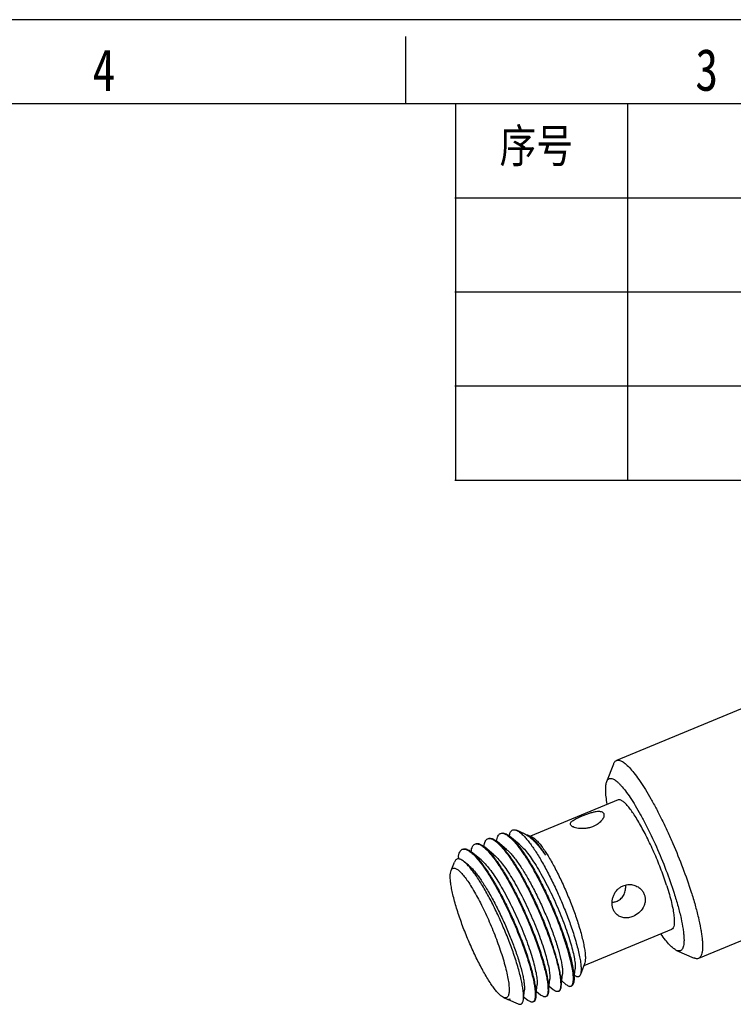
# Model space of a CAD drawing. Header units: inches. Extents: x 2658 to 3015, y -2152 to -1900.
# Tile 23 of 30: x 2852 to 2903, y -1970 to -1900. Entities that reach past the tile are written whole.
import ezdxf

# ---------------------------------------------------------------- set-up
doc = ezdxf.new("R2010")
doc.units = ezdxf.units.IN
doc.header["$LTSCALE"] = 0.64311
doc.header["$MEASUREMENT"] = 0
doc.layers.get('0').update_dxf_attribs({"linetype": 'CONTINUOUS'})
doc.layers.add('02___PRT_ALL_AXES', color=7, linetype='CONTINUOUS')
doc.layers.add('图框', color=7, linetype='CONTINUOUS')
doc.layers.add('技术要求', color=4, linetype='CONTINUOUS', lineweight=15)
doc.styles.get("Standard").update_dxf_attribs({"font": 'txt', "width": 0.8})

msp = doc.modelspace()

# ---------------------------------------------------------------- linework, layer by layer
at = {"color": 7, "linetype": 'Continuous'}
for p, q in [((2883.305, -1906.056), (2883.305, -1932.936)), ((2895.593, -1906.056), (2895.593, -1932.936)), ((2883.261, -1912.776), (3008.873, -1912.776)), ((2883.261, -1919.496), (3008.873, -1919.496)), ((2883.261, -1926.216), (3008.873, -1926.216)), ((2883.261, -1932.936), (3008.873, -1932.936)), ((2894.107, -1954.467), (2894.605, -1953.199)), ((2888.23, -1958.193), (2887.671, -1957.949)), ((2888.769, -1958.429), (2888.463, -1958.295)), ((2886.952, -1959.316), (2886.271, -1958.757)), ((2887.859, -1958.94), (2887.178, -1958.382)), ((2888.766, -1958.565), (2888.701, -1958.512)), ((2885.137, -1960.067), (2884.457, -1959.509)), ((2886.044, -1959.691), (2885.364, -1959.133)), ((2882.988, -1960.822), (2883.226, -1960.214)), ((2883.508, -1959.901), (2883.497, -1960.012)), ((2884.23, -1960.442), (2883.932, -1960.198)), ((2899.098, -1966.525), (2900.346, -1967.07)), ((2892.522, -1967.494), (2892.222, -1968.257)), ((2891.764, -1968.712), (2891.851, -1967.836)), ((2889.95, -1969.463), (2890.036, -1968.587)), ((2890.857, -1969.088), (2890.944, -1968.212)), ((2890.895, -1968.704), (2891.193, -1968.949)), ((2888.158, -1969.987), (2888.222, -1969.338)), ((2889.042, -1969.839), (2889.129, -1968.963)), ((2889.08, -1969.455), (2889.379, -1969.7)), ((2889.988, -1969.079), (2890.286, -1969.324)), ((2886.74, -1969.888), (2886.992, -1969.997)), ((2887.074, -1970.033), (2887.783, -1970.343)), ((2888.173, -1969.83), (2888.472, -1970.075))]:
    msp.add_line(p, q, dxfattribs=at)
msp.add_arc((2885.704, -1960.142), 2.252, 50.1005, 50.54561, dxfattribs=at)
for points, knots in [([(2894.605, -1953.199), (2894.616, -1953.17), (2894.641, -1953.116), (2894.689, -1953.046), (2894.744, -1952.993), (2894.787, -1952.968), (2894.809, -1952.959)], [0, 0, 0, 0, 0.289901, 0.547283, 0.780265, 1, 1, 1, 1]), ([(2894.809, -1952.959), (2894.837, -1952.947), (2894.9, -1952.933), (2895.003, -1952.942), (2895.114, -1952.978), (2895.235, -1953.04), (2895.364, -1953.129), (2895.561, -1953.293), (2895.825, -1953.566), (2896.154, -1953.972), (2896.508, -1954.47), (2896.882, -1955.053), (2897.269, -1955.712), (2897.664, -1956.436), (2898.06, -1957.216), (2898.451, -1958.038), (2898.96, -1959.178), (2899.542, -1960.613), (2899.951, -1961.78), (2900.136, -1962.357)], [0, 0, 0, 0, 0.008219, 0.017225, 0.027616, 0.03977, 0.053909, 0.070139, 0.109019, 0.156374, 0.211768, 0.274529, 0.343812, 0.418645, 0.497951, 0.580571, 0.66529, 0.835982, 1, 1, 1, 1]), ([(2894.143, -1956.08), (2894.111, -1955.903), (2894.061, -1955.576), (2894.024, -1955.125), (2894.032, -1954.803), (2894.066, -1954.594), (2894.091, -1954.506), (2894.107, -1954.467)], [0, 0, 0, 0, 0.331592, 0.609744, 0.832117, 0.922615, 1, 1, 1, 1]), ([(2894.107, -1954.467), (2894.12, -1954.433), (2894.151, -1954.37), (2894.215, -1954.295), (2894.294, -1954.249), (2894.386, -1954.235), (2894.487, -1954.251), (2894.597, -1954.297), (2894.717, -1954.369), (2894.846, -1954.469), (2894.984, -1954.597), (2895.19, -1954.814), (2895.464, -1955.151), (2895.803, -1955.632), (2896.161, -1956.201), (2896.532, -1956.846), (2897.048, -1957.819), (2897.67, -1959.132), (2898.343, -1960.761), (2898.738, -1961.876), (2898.915, -1962.428)], [0, 0, 0, 0, 0.011232, 0.020825, 0.02955, 0.03843, 0.048434, 0.060245, 0.074255, 0.09067, 0.109582, 0.13101, 0.181278, 0.240944, 0.309126, 0.384714, 0.466417, 0.642341, 0.824505, 1, 1, 1, 1]), ([(2886.235, -1958.726), (2886.243, -1958.657), (2886.265, -1958.533), (2886.322, -1958.369), (2886.401, -1958.247), (2886.475, -1958.194), (2886.512, -1958.179)], [0, 0, 0, 0, 0.324562, 0.591496, 0.810303, 1, 1, 1, 1]), ([(2886.512, -1958.179), (2886.539, -1958.168), (2886.601, -1958.153), (2886.663, -1958.157), (2886.695, -1958.163)], [0, 0, 0, 0, 0.478795, 1, 1, 1, 1]), ([(2886.557, -1958.16), (2886.597, -1958.144), (2886.691, -1958.129), (2886.843, -1958.166), (2887.01, -1958.252), (2887.12, -1958.334), (2887.178, -1958.382)], [0, 0, 0, 0, 0.185975, 0.403233, 0.671469, 1, 1, 1, 1]), ([(2886.695, -1958.163), (2886.767, -1958.175), (2886.925, -1958.242), (2887.062, -1958.342), (2887.135, -1958.403)], [0, 0, 0, 0, 0.432804, 1, 1, 1, 1]), ([(2887.145, -1958.351), (2887.152, -1958.306), (2887.17, -1958.224), (2887.209, -1958.112), (2887.26, -1958.024), (2887.322, -1957.957), (2887.397, -1957.916), (2887.483, -1957.902), (2887.576, -1957.913), (2887.639, -1957.935), (2887.671, -1957.949)], [0, 0, 0, 0, 0.169161, 0.314801, 0.439832, 0.549243, 0.65071, 0.753908, 0.868059, 1, 1, 1, 1]), ([(2887.671, -1957.949), (2887.748, -1957.983), (2887.91, -1958.088), (2888.052, -1958.217), (2888.128, -1958.293)], [0, 0, 0, 0, 0.436122, 1, 1, 1, 1]), ([(2888.128, -1958.293), (2888.197, -1958.362), (2888.337, -1958.514), (2888.63, -1958.875), (2889.014, -1959.425), (2889.481, -1960.191), (2889.957, -1961.068), (2890.426, -1962.022), (2890.872, -1963.021), (2891.277, -1964.026), (2891.52, -1964.698), (2891.632, -1965.029)], [0, 0, 0, 0, 0.03798, 0.08127, 0.18269, 0.301358, 0.433411, 0.574344, 0.719211, 0.862826, 1, 1, 1, 1]), ([(2888.23, -1958.193), (2888.248, -1958.201), (2888.324, -1958.237), (2888.396, -1958.28), (2888.449, -1958.316)], [0, 0, 0, 0, 0.231118, 1, 1, 1, 1]), ([(2888.357, -1958.261), (2888.365, -1958.263), (2888.402, -1958.271), (2888.437, -1958.283), (2888.463, -1958.295)], [0, 0, 0, 0, 0.233841, 1, 1, 1, 1]), ([(2888.449, -1958.316), (2888.463, -1958.326), (2888.52, -1958.366), (2888.576, -1958.409), (2888.617, -1958.443)], [0, 0, 0, 0, 0.237816, 1, 1, 1, 1]), ([(2888.463, -1958.295), (2888.478, -1958.301), (2888.543, -1958.333), (2888.603, -1958.373), (2888.648, -1958.406)], [0, 0, 0, 0, 0.225401, 1, 1, 1, 1]), ([(2884.42, -1959.476), (2884.429, -1959.408), (2884.45, -1959.284), (2884.507, -1959.12), (2884.587, -1958.998), (2884.66, -1958.945), (2884.697, -1958.93)], [0, 0, 0, 0, 0.324523, 0.591444, 0.810267, 1, 1, 1, 1]), ([(2884.697, -1958.93), (2884.725, -1958.919), (2884.786, -1958.904), (2884.849, -1958.908), (2884.88, -1958.914)], [0, 0, 0, 0, 0.478795, 1, 1, 1, 1]), ([(2884.743, -1958.911), (2884.782, -1958.895), (2884.877, -1958.88), (2885.029, -1958.917), (2885.195, -1959.003), (2885.306, -1959.085), (2885.364, -1959.133)], [0, 0, 0, 0, 0.185975, 0.403233, 0.671469, 1, 1, 1, 1]), ([(2884.88, -1958.914), (2884.952, -1958.926), (2885.111, -1958.993), (2885.247, -1959.093), (2885.321, -1959.154)], [0, 0, 0, 0, 0.432804, 1, 1, 1, 1]), ([(2885.327, -1959.101), (2885.336, -1959.033), (2885.358, -1958.908), (2885.415, -1958.744), (2885.494, -1958.622), (2885.567, -1958.57), (2885.605, -1958.554)], [0, 0, 0, 0, 0.324562, 0.591496, 0.810303, 1, 1, 1, 1]), ([(2885.605, -1958.554), (2885.632, -1958.543), (2885.693, -1958.529), (2885.756, -1958.533), (2885.788, -1958.538)], [0, 0, 0, 0, 0.478795, 1, 1, 1, 1]), ([(2885.65, -1958.536), (2885.689, -1958.519), (2885.784, -1958.505), (2885.936, -1958.541), (2886.103, -1958.628), (2886.213, -1958.71), (2886.271, -1958.757)], [0, 0, 0, 0, 0.185975, 0.403233, 0.671469, 1, 1, 1, 1]), ([(2885.788, -1958.538), (2885.86, -1958.551), (2886.018, -1958.618), (2886.154, -1958.717), (2886.228, -1958.778)], [0, 0, 0, 0, 0.432804, 1, 1, 1, 1]), ([(2886.228, -1958.778), (2886.329, -1958.861), (2886.538, -1959.064), (2886.726, -1959.286), (2886.825, -1959.411)], [0, 0, 0, 0, 0.450787, 1, 1, 1, 1]), ([(2886.271, -1958.757), (2886.343, -1958.817), (2886.491, -1958.954), (2886.712, -1959.195), (2886.945, -1959.483), (2887.286, -1959.947), (2887.725, -1960.626), (2888.247, -1961.541), (2888.766, -1962.553), (2889.262, -1963.621), (2889.716, -1964.703), (2889.989, -1965.43), (2890.115, -1965.788)], [0, 0, 0, 0, 0.034621, 0.075034, 0.121049, 0.172358, 0.289125, 0.421282, 0.563942, 0.711712, 0.85894, 1, 1, 1, 1]), ([(2887.149, -1958.414), (2887.248, -1958.496), (2887.451, -1958.696), (2887.635, -1958.913), (2887.732, -1959.035)], [0, 0, 0, 0, 0.452289, 1, 1, 1, 1]), ([(2887.178, -1958.382), (2887.25, -1958.441), (2887.399, -1958.579), (2887.619, -1958.819), (2887.852, -1959.107), (2888.193, -1959.571), (2888.632, -1960.25), (2889.154, -1961.166), (2889.673, -1962.178), (2890.169, -1963.246), (2890.623, -1964.328), (2890.896, -1965.054), (2891.022, -1965.412)], [0, 0, 0, 0, 0.034621, 0.075034, 0.121049, 0.172358, 0.289125, 0.421282, 0.563942, 0.711712, 0.85894, 1, 1, 1, 1]), ([(2887.732, -1959.035), (2887.875, -1959.215), (2888.166, -1959.617), (2888.591, -1960.281), (2889.026, -1961.037), (2889.614, -1962.157), (2890.291, -1963.62), (2890.765, -1964.828), (2890.977, -1965.431)], [0, 0, 0, 0, 0.095943, 0.206362, 0.328573, 0.459469, 0.733529, 1, 1, 1, 1]), ([(2887.859, -1958.94), (2887.96, -1959.024), (2888.17, -1959.231), (2888.479, -1959.606), (2888.81, -1960.07), (2889.155, -1960.614), (2889.508, -1961.224), (2889.985, -1962.121), (2890.538, -1963.294), (2891.021, -1964.485), (2891.346, -1965.409), (2891.542, -1966.037), (2891.694, -1966.603), (2891.799, -1967.093), (2891.848, -1967.449), (2891.859, -1967.687), (2891.855, -1967.79), (2891.851, -1967.836)], [0, 0, 0, 0, 0.039809, 0.089074, 0.147044, 0.212597, 0.284349, 0.360724, 0.520412, 0.677299, 0.750221, 0.81723, 0.876835, 0.927758, 0.969, 0.985796, 1, 1, 1, 1]), ([(2888.617, -1958.443), (2888.707, -1958.516), (2888.89, -1958.686), (2889.162, -1958.982), (2889.447, -1959.333), (2889.636, -1959.59), (2889.732, -1959.726)], [0, 0, 0, 0, 0.203537, 0.439359, 0.705853, 1, 1, 1, 1]), ([(2888.648, -1958.406), (2888.659, -1958.414), (2888.706, -1958.45), (2888.751, -1958.488), (2888.785, -1958.519)], [0, 0, 0, 0, 0.23561, 1, 1, 1, 1]), ([(2888.766, -1958.565), (2888.843, -1958.628), (2889, -1958.777), (2889.234, -1959.042), (2889.482, -1959.363), (2889.647, -1959.6), (2889.732, -1959.726)], [0, 0, 0, 0, 0.195823, 0.429135, 0.698286, 1, 1, 1, 1]), ([(2888.769, -1958.429), (2888.775, -1958.431), (2888.796, -1958.441), (2888.817, -1958.452), (2888.833, -1958.461)], [0, 0, 0, 0, 0.238325, 1, 1, 1, 1]), ([(2888.785, -1958.519), (2888.86, -1958.586), (2889.014, -1958.745), (2889.244, -1959.022), (2889.487, -1959.354), (2889.649, -1959.597), (2889.732, -1959.726)], [0, 0, 0, 0, 0.197417, 0.431335, 0.699944, 1, 1, 1, 1]), ([(2888.833, -1958.461), (2888.887, -1958.493), (2889, -1958.578), (2889.168, -1958.743), (2889.352, -1958.958), (2889.632, -1959.329), (2889.999, -1959.9), (2890.442, -1960.695), (2890.889, -1961.598), (2891.318, -1962.567), (2891.709, -1963.557), (2891.941, -1964.225), (2892.046, -1964.554)], [0, 0, 0, 0, 0.026996, 0.060801, 0.101444, 0.148688, 0.261212, 0.393861, 0.540832, 0.695528, 0.850926, 1, 1, 1, 1]), ([(2883.508, -1959.901), (2883.515, -1959.826), (2883.535, -1959.691), (2883.592, -1959.512), (2883.674, -1959.378), (2883.751, -1959.322), (2883.79, -1959.305)], [0, 0, 0, 0, 0.328528, 0.596761, 0.814027, 1, 1, 1, 1]), ([(2883.79, -1959.305), (2883.814, -1959.296), (2883.866, -1959.282), (2883.92, -1959.283), (2883.948, -1959.286)], [0, 0, 0, 0, 0.483438, 1, 1, 1, 1]), ([(2883.836, -1959.287), (2883.875, -1959.27), (2883.97, -1959.256), (2884.122, -1959.293), (2884.288, -1959.379), (2884.399, -1959.461), (2884.457, -1959.509)], [0, 0, 0, 0, 0.185978, 0.403231, 0.671477, 1, 1, 1, 1]), ([(2883.948, -1959.286), (2884.023, -1959.294), (2884.192, -1959.36), (2884.335, -1959.465), (2884.413, -1959.529)], [0, 0, 0, 0, 0.427982, 1, 1, 1, 1]), ([(2884.413, -1959.529), (2884.515, -1959.612), (2884.725, -1959.817), (2884.914, -1960.04), (2885.014, -1960.166)], [0, 0, 0, 0, 0.450539, 1, 1, 1, 1]), ([(2884.457, -1959.509), (2884.529, -1959.568), (2884.677, -1959.705), (2884.897, -1959.946), (2885.131, -1960.234), (2885.472, -1960.698), (2885.91, -1961.377), (2886.433, -1962.292), (2886.952, -1963.304), (2887.447, -1964.372), (2887.902, -1965.454), (2888.175, -1966.181), (2888.3, -1966.539)], [0, 0, 0, 0, 0.034622, 0.075035, 0.12105, 0.172358, 0.289125, 0.421282, 0.563942, 0.711713, 0.858939, 1, 1, 1, 1]), ([(2885.321, -1959.154), (2885.422, -1959.237), (2885.63, -1959.44), (2885.818, -1959.662), (2885.918, -1959.786)], [0, 0, 0, 0, 0.450787, 1, 1, 1, 1]), ([(2885.364, -1959.133), (2885.436, -1959.192), (2885.584, -1959.33), (2885.804, -1959.57), (2886.038, -1959.858), (2886.379, -1960.322), (2886.817, -1961.001), (2887.34, -1961.917), (2887.859, -1962.929), (2888.355, -1963.997), (2888.809, -1965.079), (2889.082, -1965.805), (2889.208, -1966.163)], [0, 0, 0, 0, 0.034621, 0.075034, 0.121049, 0.172358, 0.289125, 0.421282, 0.563942, 0.711712, 0.85894, 1, 1, 1, 1]), ([(2886.044, -1959.691), (2886.146, -1959.775), (2886.356, -1959.982), (2886.664, -1960.357), (2886.995, -1960.821), (2887.341, -1961.365), (2887.694, -1961.975), (2888.17, -1962.872), (2888.723, -1964.045), (2889.206, -1965.236), (2889.531, -1966.16), (2889.728, -1966.788), (2889.88, -1967.354), (2889.984, -1967.844), (2890.034, -1968.2), (2890.045, -1968.438), (2890.041, -1968.541), (2890.036, -1968.587)], [0, 0, 0, 0, 0.039807, 0.089073, 0.147045, 0.212598, 0.284348, 0.360724, 0.520412, 0.677299, 0.750222, 0.817229, 0.876834, 0.927759, 0.969002, 0.985795, 1, 1, 1, 1]), ([(2886.825, -1959.411), (2886.968, -1959.591), (2887.259, -1959.992), (2887.683, -1960.657), (2888.119, -1961.413), (2888.707, -1962.532), (2889.384, -1963.995), (2889.857, -1965.203), (2890.069, -1965.806)], [0, 0, 0, 0, 0.095943, 0.206362, 0.328573, 0.459469, 0.733529, 1, 1, 1, 1]), ([(2886.952, -1959.316), (2887.014, -1959.367), (2887.144, -1959.487), (2887.336, -1959.695), (2887.539, -1959.944), (2887.835, -1960.345), (2888.215, -1960.929), (2888.668, -1961.716), (2889.118, -1962.585), (2889.547, -1963.501), (2889.941, -1964.429), (2890.178, -1965.052), (2890.287, -1965.359)], [0, 0, 0, 0, 0.035058, 0.075829, 0.122134, 0.173651, 0.290632, 0.422755, 0.565185, 0.712587, 0.859382, 1, 1, 1, 1]), ([(2883.932, -1960.198), (2883.892, -1960.165), (2883.815, -1960.107), (2883.701, -1960.04), (2883.594, -1959.998), (2883.497, -1959.984), (2883.408, -1960), (2883.331, -1960.046), (2883.269, -1960.12), (2883.24, -1960.18), (2883.226, -1960.214)], [0, 0, 0, 0, 0.178577, 0.331468, 0.460867, 0.57115, 0.669803, 0.767335, 0.874654, 1, 1, 1, 1]), ([(2887.456, -1966.757), (2887.34, -1966.42), (2887.088, -1965.738), (2886.669, -1964.723), (2886.213, -1963.723), (2885.736, -1962.777), (2885.257, -1961.925), (2884.855, -1961.293), (2884.543, -1960.863), (2884.331, -1960.597), (2884.131, -1960.377), (2883.997, -1960.251), (2883.932, -1960.198)], [0, 0, 0, 0, 0.142572, 0.290819, 0.439189, 0.582077, 0.714094, 0.830315, 0.881168, 0.926596, 0.966268, 1, 1, 1, 1]), ([(2884.23, -1960.442), (2884.293, -1960.494), (2884.422, -1960.614), (2884.614, -1960.822), (2884.817, -1961.071), (2885.113, -1961.471), (2885.494, -1962.056), (2885.947, -1962.842), (2886.396, -1963.711), (2886.826, -1964.628), (2887.219, -1965.556), (2887.456, -1966.178), (2887.566, -1966.485)], [0, 0, 0, 0, 0.035055, 0.075829, 0.122131, 0.173651, 0.290631, 0.422754, 0.565184, 0.712588, 0.85938, 1, 1, 1, 1]), ([(2885.014, -1960.166), (2885.157, -1960.346), (2885.447, -1960.747), (2885.871, -1961.412), (2886.306, -1962.168), (2886.894, -1963.287), (2887.57, -1964.748), (2888.043, -1965.955), (2888.255, -1966.558)], [0, 0, 0, 0, 0.096034, 0.206508, 0.32874, 0.459629, 0.733618, 1, 1, 1, 1]), ([(2885.137, -1960.067), (2885.239, -1960.15), (2885.448, -1960.358), (2885.757, -1960.732), (2886.088, -1961.197), (2886.434, -1961.74), (2886.787, -1962.351), (2887.263, -1963.247), (2887.816, -1964.42), (2888.299, -1965.612), (2888.624, -1966.535), (2888.821, -1967.164), (2888.973, -1967.729), (2889.077, -1968.219), (2889.127, -1968.576), (2889.137, -1968.814), (2889.134, -1968.916), (2889.129, -1968.963)], [0, 0, 0, 0, 0.039808, 0.089073, 0.147043, 0.212597, 0.284348, 0.360723, 0.520412, 0.677298, 0.750221, 0.817229, 0.876834, 0.927757, 0.969, 0.985794, 1, 1, 1, 1]), ([(2885.918, -1959.786), (2886.061, -1959.966), (2886.352, -1960.368), (2886.776, -1961.032), (2887.211, -1961.788), (2887.8, -1962.908), (2888.476, -1964.371), (2888.95, -1965.579), (2889.162, -1966.182)], [0, 0, 0, 0, 0.095943, 0.206362, 0.328573, 0.459469, 0.733529, 1, 1, 1, 1]), ([(2883.464, -1963.762), (2883.358, -1963.432), (2883.217, -1962.951), (2883.07, -1962.33), (2882.993, -1961.926), (2882.945, -1961.57), (2882.925, -1961.268), (2882.935, -1961.022), (2882.965, -1960.88), (2882.988, -1960.822)], [0, 0, 0, 0, 0.345871, 0.498981, 0.636138, 0.755714, 0.856438, 0.937711, 1, 1, 1, 1]), ([(2882.988, -1960.822), (2882.998, -1960.796), (2883.021, -1960.749), (2883.069, -1960.692), (2883.129, -1960.657), (2883.198, -1960.647), (2883.274, -1960.659), (2883.357, -1960.693), (2883.447, -1960.748), (2883.585, -1960.856), (2883.773, -1961.046), (2884.008, -1961.336), (2884.263, -1961.698), (2884.641, -1962.297), (2885.119, -1963.172), (2885.667, -1964.329), (2886.173, -1965.554), (2886.47, -1966.392), (2886.603, -1966.807)], [0, 0, 0, 0, 0.011232, 0.020824, 0.029551, 0.038431, 0.048436, 0.060246, 0.074259, 0.090675, 0.130994, 0.181262, 0.240932, 0.309119, 0.466392, 0.642325, 0.824495, 1, 1, 1, 1]), ([(2898.915, -1962.428), (2899.015, -1962.742), (2899.196, -1963.344), (2899.413, -1964.202), (2899.539, -1964.855), (2899.6, -1965.317), (2899.623, -1965.612), (2899.627, -1965.87), (2899.611, -1966.089), (2899.576, -1966.269), (2899.521, -1966.41), (2899.454, -1966.497), (2899.391, -1966.54), (2899.322, -1966.567), (2899.219, -1966.569), (2899.139, -1966.543), (2899.098, -1966.525)], [0, 0, 0, 0, 0.217274, 0.412741, 0.581302, 0.654225, 0.71904, 0.77551, 0.82356, 0.863404, 0.89571, 0.922062, 0.933956, 0.945628, 0.970344, 1, 1, 1, 1]), ([(2900.136, -1962.357), (2900.236, -1962.669), (2900.418, -1963.27), (2900.646, -1964.138), (2900.791, -1964.811), (2900.874, -1965.303), (2900.917, -1965.63), (2900.944, -1965.928), (2900.955, -1966.196), (2900.95, -1966.399), (2900.936, -1966.544), (2900.918, -1966.668), (2900.887, -1966.803), (2900.831, -1966.938), (2900.757, -1967.039), (2900.693, -1967.082), (2900.66, -1967.096)], [0, 0, 0, 0, 0.199491, 0.382583, 0.545681, 0.618818, 0.685905, 0.746697, 0.801011, 0.848749, 0.870165, 0.889963, 0.924836, 0.953935, 0.978343, 1, 1, 1, 1]), ([(2886.74, -1969.888), (2886.688, -1969.865), (2886.576, -1969.793), (2886.41, -1969.645), (2886.227, -1969.444), (2886.029, -1969.192), (2885.818, -1968.891), (2885.511, -1968.411), (2885.118, -1967.718), (2884.659, -1966.799), (2884.216, -1965.806), (2883.811, -1964.788), (2883.572, -1964.101), (2883.464, -1963.762)], [0, 0, 0, 0, 0.02452, 0.056019, 0.094716, 0.140442, 0.192823, 0.251329, 0.384051, 0.532526, 0.689713, 0.848063, 1, 1, 1, 1]), ([(2892.046, -1964.554), (2892.152, -1964.884), (2892.293, -1965.365), (2892.439, -1965.986), (2892.517, -1966.39), (2892.565, -1966.746), (2892.584, -1967.048), (2892.574, -1967.294), (2892.545, -1967.436), (2892.522, -1967.494)], [0, 0, 0, 0, 0.345871, 0.498981, 0.636138, 0.755714, 0.856438, 0.937711, 1, 1, 1, 1]), ([(2890.287, -1965.359), (2890.397, -1965.666), (2890.588, -1966.24), (2890.779, -1966.939), (2890.882, -1967.428), (2890.929, -1967.732), (2890.952, -1967.988), (2890.95, -1968.143), (2890.944, -1968.212)], [0, 0, 0, 0, 0.332238, 0.617037, 0.73775, 0.84232, 0.929875, 1, 1, 1, 1]), ([(2891.632, -1965.029), (2891.755, -1965.396), (2891.921, -1965.93), (2892.096, -1966.619), (2892.19, -1967.064), (2892.251, -1967.453), (2892.279, -1967.782), (2892.275, -1968.015), (2892.251, -1968.166), (2892.233, -1968.229), (2892.222, -1968.257)], [0, 0, 0, 0, 0.350726, 0.50521, 0.642953, 0.762256, 0.861768, 0.940824, 0.972793, 1, 1, 1, 1]), ([(2899.098, -1966.525), (2899.059, -1966.508), (2898.978, -1966.464), (2898.858, -1966.377), (2898.729, -1966.265), (2898.535, -1966.071), (2898.278, -1965.767), (2898.081, -1965.498), (2897.978, -1965.35)], [0, 0, 0, 0, 0.077265, 0.167656, 0.271867, 0.390109, 0.668312, 1, 1, 1, 1]), ([(2890.069, -1965.806), (2890.193, -1966.16), (2890.41, -1966.821), (2890.627, -1967.626), (2890.742, -1968.192), (2890.796, -1968.544), (2890.821, -1968.843), (2890.819, -1969.024), (2890.812, -1969.105)], [0, 0, 0, 0, 0.330528, 0.614579, 0.735384, 0.840379, 0.928725, 1, 1, 1, 1]), ([(2890.857, -1969.088), (2890.865, -1969.008), (2890.867, -1968.826), (2890.842, -1968.528), (2890.788, -1968.176), (2890.672, -1967.609), (2890.456, -1966.804), (2890.239, -1966.141), (2890.115, -1965.788)], [0, 0, 0, 0, 0.071162, 0.159428, 0.264378, 0.385172, 0.669297, 1, 1, 1, 1]), ([(2891.712, -1968.289), (2891.695, -1968.103), (2891.63, -1967.69), (2891.475, -1967.021), (2891.255, -1966.253), (2891.076, -1965.713), (2890.977, -1965.431)], [0, 0, 0, 0, 0.18959, 0.423582, 0.696164, 1, 1, 1, 1]), ([(2891.022, -1965.412), (2891.146, -1965.766), (2891.363, -1966.428), (2891.58, -1967.234), (2891.695, -1967.8), (2891.749, -1968.152), (2891.774, -1968.451), (2891.772, -1968.632), (2891.764, -1968.712)], [0, 0, 0, 0, 0.330703, 0.614828, 0.735622, 0.840572, 0.928838, 1, 1, 1, 1]), ([(2888.158, -1969.987), (2888.166, -1969.906), (2888.169, -1969.726), (2888.146, -1969.43), (2888.095, -1969.083), (2887.987, -1968.529), (2887.781, -1967.745), (2887.575, -1967.1), (2887.456, -1966.757)], [0, 0, 0, 0, 0.072929, 0.162418, 0.268061, 0.38904, 0.67212, 1, 1, 1, 1]), ([(2887.566, -1966.485), (2887.675, -1966.792), (2887.866, -1967.367), (2888.057, -1968.065), (2888.16, -1968.555), (2888.207, -1968.858), (2888.23, -1969.115), (2888.229, -1969.27), (2888.222, -1969.338)], [0, 0, 0, 0, 0.332238, 0.617037, 0.737749, 0.84232, 0.929875, 1, 1, 1, 1]), ([(2888.255, -1966.558), (2888.379, -1966.911), (2888.596, -1967.572), (2888.812, -1968.377), (2888.928, -1968.943), (2888.982, -1969.295), (2889.007, -1969.594), (2889.005, -1969.775), (2888.997, -1969.856)], [0, 0, 0, 0, 0.330528, 0.614579, 0.735384, 0.840379, 0.928725, 1, 1, 1, 1]), ([(2888.3, -1966.539), (2888.425, -1966.892), (2888.641, -1967.555), (2888.858, -1968.36), (2888.974, -1968.927), (2889.027, -1969.279), (2889.052, -1969.577), (2889.05, -1969.759), (2889.042, -1969.839)], [0, 0, 0, 0, 0.330703, 0.614828, 0.735622, 0.840572, 0.928837, 1, 1, 1, 1]), ([(2889.162, -1966.182), (2889.286, -1966.535), (2889.503, -1967.197), (2889.719, -1968.002), (2889.835, -1968.568), (2889.889, -1968.92), (2889.914, -1969.218), (2889.912, -1969.4), (2889.904, -1969.48)], [0, 0, 0, 0, 0.330528, 0.614579, 0.735384, 0.840379, 0.928725, 1, 1, 1, 1]), ([(2889.208, -1966.163), (2889.332, -1966.517), (2889.549, -1967.179), (2889.765, -1967.985), (2889.881, -1968.551), (2889.934, -1968.903), (2889.96, -1969.202), (2889.958, -1969.383), (2889.95, -1969.463)], [0, 0, 0, 0, 0.330703, 0.614828, 0.735622, 0.840572, 0.928837, 1, 1, 1, 1]), ([(2886.603, -1966.807), (2886.669, -1967.014), (2886.79, -1967.414), (2886.941, -1967.989), (2887.051, -1968.506), (2887.11, -1968.896), (2887.133, -1969.17), (2887.138, -1969.345), (2887.132, -1969.497), (2887.115, -1969.627), (2887.087, -1969.735), (2887.047, -1969.819), (2886.994, -1969.881), (2886.95, -1969.904), (2886.927, -1969.911)], [0, 0, 0, 0, 0.201644, 0.386391, 0.550406, 0.690724, 0.751249, 0.805088, 0.852155, 0.892509, 0.926449, 0.954631, 0.978388, 1, 1, 1, 1]), ([(2900.66, -1967.096), (2900.638, -1967.105), (2900.591, -1967.118), (2900.513, -1967.119), (2900.43, -1967.103), (2900.375, -1967.082), (2900.346, -1967.07)], [0, 0, 0, 0, 0.219731, 0.452737, 0.710132, 1, 1, 1, 1]), ([(2891.604, -1969.048), (2891.63, -1969.024), (2891.675, -1968.953), (2891.696, -1968.874), (2891.705, -1968.828)], [0, 0, 0, 0, 0.433811, 1, 1, 1, 1]), ([(2891.764, -1968.712), (2891.76, -1968.751), (2891.75, -1968.822), (2891.718, -1968.937), (2891.673, -1969.013), (2891.634, -1969.041)], [0, 0, 0, 0, 0.322377, 0.592082, 1, 1, 1, 1]), ([(2891.705, -1968.828), (2891.706, -1968.821), (2891.712, -1968.787), (2891.716, -1968.754), (2891.719, -1968.728)], [0, 0, 0, 0, 0.23667, 1, 1, 1, 1]), ([(2891.719, -1968.728), (2891.725, -1968.662), (2891.729, -1968.515), (2891.72, -1968.369), (2891.712, -1968.289)], [0, 0, 0, 0, 0.45356, 1, 1, 1, 1]), ([(2892.222, -1968.257), (2892.214, -1968.279), (2892.195, -1968.317), (2892.158, -1968.366), (2892.113, -1968.399), (2892.061, -1968.416), (2892.003, -1968.416), (2891.913, -1968.393), (2891.847, -1968.355), (2891.804, -1968.325)], [0, 0, 0, 0, 0.133563, 0.249317, 0.353781, 0.455788, 0.564871, 0.688866, 1, 1, 1, 1]), ([(2889.888, -1969.592), (2889.878, -1969.637), (2889.856, -1969.714), (2889.809, -1969.783), (2889.782, -1969.805)], [0, 0, 0, 0, 0.566114, 1, 1, 1, 1]), ([(2889.95, -1969.463), (2889.946, -1969.501), (2889.936, -1969.569), (2889.906, -1969.682), (2889.865, -1969.756), (2889.827, -1969.786)], [0, 0, 0, 0, 0.319353, 0.588643, 1, 1, 1, 1]), ([(2889.904, -1969.48), (2889.903, -1969.49), (2889.899, -1969.528), (2889.893, -1969.565), (2889.888, -1969.592)], [0, 0, 0, 0, 0.265371, 1, 1, 1, 1]), ([(2890.648, -1969.454), (2890.625, -1969.464), (2890.57, -1969.472), (2890.482, -1969.451), (2890.385, -1969.4), (2890.32, -1969.352), (2890.286, -1969.324)], [0, 0, 0, 0, 0.184718, 0.401161, 0.66962, 1, 1, 1, 1]), ([(2890.689, -1969.429), (2890.686, -1969.432), (2890.673, -1969.442), (2890.659, -1969.45), (2890.648, -1969.454)], [0, 0, 0, 0, 0.254941, 1, 1, 1, 1]), ([(2890.795, -1969.217), (2890.786, -1969.261), (2890.763, -1969.339), (2890.716, -1969.407), (2890.689, -1969.429)], [0, 0, 0, 0, 0.566114, 1, 1, 1, 1]), ([(2890.693, -1969.436), (2890.705, -1969.431), (2890.72, -1969.422), (2890.734, -1969.411), (2890.737, -1969.408)], [0, 0, 0, 0, 0.744428, 1, 1, 1, 1]), ([(2890.737, -1969.408), (2890.774, -1969.378), (2890.814, -1969.304), (2890.844, -1969.193), (2890.853, -1969.125), (2890.857, -1969.088)], [0, 0, 0, 0, 0.412443, 0.681588, 1, 1, 1, 1]), ([(2890.812, -1969.105), (2890.811, -1969.115), (2890.807, -1969.152), (2890.801, -1969.19), (2890.795, -1969.217)], [0, 0, 0, 0, 0.265371, 1, 1, 1, 1]), ([(2891.193, -1968.949), (2891.227, -1968.977), (2891.292, -1969.024), (2891.389, -1969.075), (2891.477, -1969.097), (2891.532, -1969.088), (2891.555, -1969.079)], [0, 0, 0, 0, 0.330376, 0.598832, 0.815284, 1, 1, 1, 1]), ([(2891.555, -1969.079), (2891.559, -1969.077), (2891.577, -1969.069), (2891.593, -1969.057), (2891.604, -1969.048)], [0, 0, 0, 0, 0.245845, 1, 1, 1, 1]), ([(2886.927, -1969.911), (2886.9, -1969.919), (2886.834, -1969.922), (2886.772, -1969.901), (2886.74, -1969.888)], [0, 0, 0, 0, 0.453938, 1, 1, 1, 1]), ([(2886.992, -1969.997), (2886.997, -1969.999), (2887.015, -1970.007), (2887.033, -1970.013), (2887.047, -1970.016)], [0, 0, 0, 0, 0.263594, 1, 1, 1, 1]), ([(2887.05, -1970.021), (2887.052, -1970.022), (2887.06, -1970.026), (2887.068, -1970.03), (2887.074, -1970.033)], [0, 0, 0, 0, 0.260964, 1, 1, 1, 1]), ([(2887.073, -1970.021), (2887.098, -1970.025), (2887.15, -1970.024), (2887.194, -1969.997), (2887.212, -1969.981)], [0, 0, 0, 0, 0.511913, 1, 1, 1, 1]), ([(2887.074, -1970.033), (2887.088, -1970.039), (2887.116, -1970.048), (2887.158, -1970.045), (2887.192, -1970.019), (2887.206, -1969.995), (2887.212, -1969.981)], [0, 0, 0, 0, 0.278196, 0.50641, 0.730854, 1, 1, 1, 1]), ([(2887.783, -1970.343), (2887.808, -1970.353), (2887.854, -1970.37), (2887.925, -1970.376), (2887.988, -1970.361), (2888.042, -1970.323), (2888.086, -1970.265), (2888.12, -1970.189), (2888.144, -1970.094), (2888.154, -1970.024), (2888.158, -1969.987)], [0, 0, 0, 0, 0.125358, 0.232572, 0.329867, 0.428142, 0.538056, 0.667266, 0.820398, 1, 1, 1, 1]), ([(2888.833, -1970.205), (2888.81, -1970.215), (2888.756, -1970.223), (2888.667, -1970.202), (2888.57, -1970.151), (2888.506, -1970.103), (2888.472, -1970.075)], [0, 0, 0, 0, 0.184718, 0.401161, 0.66962, 1, 1, 1, 1]), ([(2888.875, -1970.18), (2888.872, -1970.183), (2888.859, -1970.193), (2888.844, -1970.201), (2888.833, -1970.205)], [0, 0, 0, 0, 0.254941, 1, 1, 1, 1]), ([(2888.981, -1969.968), (2888.971, -1970.012), (2888.949, -1970.09), (2888.902, -1970.158), (2888.875, -1970.18)], [0, 0, 0, 0, 0.566114, 1, 1, 1, 1]), ([(2888.92, -1970.162), (2888.917, -1970.164), (2888.904, -1970.174), (2888.89, -1970.182), (2888.879, -1970.187)], [0, 0, 0, 0, 0.254941, 1, 1, 1, 1]), ([(2889.042, -1969.839), (2889.039, -1969.876), (2889.029, -1969.945), (2888.999, -1970.057), (2888.958, -1970.131), (2888.92, -1970.162)], [0, 0, 0, 0, 0.319353, 0.588643, 1, 1, 1, 1]), ([(2888.997, -1969.856), (2888.996, -1969.866), (2888.992, -1969.903), (2888.986, -1969.941), (2888.981, -1969.968)], [0, 0, 0, 0, 0.265371, 1, 1, 1, 1]), ([(2889.74, -1969.83), (2889.718, -1969.839), (2889.663, -1969.848), (2889.575, -1969.826), (2889.477, -1969.775), (2889.413, -1969.728), (2889.379, -1969.7)], [0, 0, 0, 0, 0.184718, 0.401161, 0.66962, 1, 1, 1, 1]), ([(2889.782, -1969.805), (2889.779, -1969.807), (2889.766, -1969.817), (2889.752, -1969.825), (2889.74, -1969.83)], [0, 0, 0, 0, 0.254941, 1, 1, 1, 1]), ([(2889.827, -1969.786), (2889.824, -1969.789), (2889.811, -1969.798), (2889.797, -1969.806), (2889.786, -1969.811)], [0, 0, 0, 0, 0.254941, 1, 1, 1, 1])]:
    msp.add_open_spline(points, degree=3, knots=knots, dxfattribs=at)
for points in [[(2891.634, -1969.041), (2891.623, -1969.049), (2891.612, -1969.055), (2891.6, -1969.06)], [(2887.047, -1970.016), (2887.056, -1970.019), (2887.064, -1970.02), (2887.073, -1970.021)]]:
    msp.add_open_spline(points, degree=3, dxfattribs=at)
at = {"layer": '02___PRT_ALL_AXES', "color": 7, "linetype": 'Continuous'}
for p, q in [((2905.695, -1948.453), (2894.809, -1952.959)), ((2894.915, -1955.783), (2888.65, -1958.376)), ((2911.547, -1962.59), (2900.66, -1967.096)), ((2898.739, -1965.023), (2892.474, -1967.616))]:
    msp.add_line(p, q, dxfattribs=at)
for points, knots in [([(2898.397, -1961.925), (2898.276, -1961.548), (2898.008, -1960.786), (2897.553, -1959.663), (2897.132, -1958.747), (2896.781, -1958.056), (2896.523, -1957.582), (2896.27, -1957.152), (2896.026, -1956.771), (2895.794, -1956.445), (2895.579, -1956.179), (2895.383, -1955.977), (2895.228, -1955.854), (2895.115, -1955.795), (2895.042, -1955.772), (2894.975, -1955.766), (2894.933, -1955.775), (2894.915, -1955.783)], [0, 0, 0, 0, 0.164027, 0.334723, 0.50206, 0.581369, 0.656206, 0.725492, 0.788256, 0.843651, 0.891011, 0.92989, 0.960227, 0.972382, 0.982775, 0.991781, 1, 1, 1, 1]), ([(2891.517, -1957.539), (2891.509, -1957.516), (2891.507, -1957.462), (2891.545, -1957.383), (2891.617, -1957.307), (2891.718, -1957.23), (2891.847, -1957.151), (2892, -1957.071), (2892.172, -1956.99), (2892.294, -1956.937), (2892.358, -1956.911)], [0, 0, 0, 0, 0.065473, 0.139271, 0.23167, 0.346425, 0.48344, 0.640605, 0.814491, 1, 1, 1, 1]), ([(2892.358, -1956.911), (2892.443, -1956.876), (2892.615, -1956.808), (2892.87, -1956.719), (2893.117, -1956.647), (2893.344, -1956.6), (2893.518, -1956.586), (2893.639, -1956.595), (2893.736, -1956.616), (2893.819, -1956.657), (2893.875, -1956.722), (2893.892, -1956.758), (2893.898, -1956.778)], [0, 0, 0, 0, 0.166778, 0.332314, 0.488615, 0.62929, 0.749695, 0.801669, 0.848257, 0.927734, 0.963874, 1, 1, 1, 1]), ([(2893.898, -1956.778), (2893.908, -1956.809), (2893.915, -1956.881), (2893.892, -1956.995), (2893.837, -1957.117), (2893.716, -1957.293), (2893.49, -1957.499), (2893.266, -1957.621), (2893.142, -1957.672)], [0, 0, 0, 0, 0.07896, 0.170053, 0.275945, 0.396875, 0.678372, 1, 1, 1, 1]), ([(2893.142, -1957.672), (2893.057, -1957.707), (2892.881, -1957.766), (2892.611, -1957.816), (2892.346, -1957.832), (2892.099, -1957.818), (2891.883, -1957.777), (2891.73, -1957.725), (2891.633, -1957.672), (2891.566, -1957.622), (2891.528, -1957.573), (2891.517, -1957.539)], [0, 0, 0, 0, 0.15996, 0.32021, 0.475136, 0.619318, 0.747345, 0.854424, 0.899145, 0.937928, 1, 1, 1, 1]), ([(2894.848, -1963.004), (2894.958, -1962.959), (2895.158, -1962.824), (2895.356, -1962.53), (2895.454, -1962.199), (2895.464, -1961.971), (2895.459, -1961.858)], [0, 0, 0, 0, 0.258158, 0.508516, 0.754757, 1, 1, 1, 1]), ([(2895.275, -1961.909), (2895.381, -1961.865), (2895.606, -1961.809), (2895.95, -1961.825), (2896.272, -1961.937), (2896.457, -1962.068), (2896.536, -1962.145)], [0, 0, 0, 0, 0.253898, 0.50553, 0.754518, 1, 1, 1, 1]), ([(2894.541, -1963.521), (2894.494, -1963.373), (2894.468, -1963.131), (2894.516, -1962.816), (2894.62, -1962.506), (2894.806, -1962.227), (2895.057, -1962.018), (2895.201, -1961.94), (2895.275, -1961.909)], [0, 0, 0, 0, 0.241491, 0.367274, 0.494443, 0.747998, 0.874424, 1, 1, 1, 1]), ([(2896.809, -1962.582), (2896.832, -1962.654), (2896.862, -1962.804), (2896.857, -1963.033), (2896.804, -1963.26), (2896.671, -1963.549), (2896.406, -1963.862), (2896.126, -1964.035), (2895.975, -1964.098)], [0, 0, 0, 0, 0.119526, 0.239744, 0.361657, 0.486084, 0.741591, 1, 1, 1, 1]), ([(2896.536, -1962.145), (2896.599, -1962.206), (2896.709, -1962.342), (2896.783, -1962.5), (2896.809, -1962.582)], [0, 0, 0, 0, 0.502667, 1, 1, 1, 1]), ([(2898.397, -1961.925), (2898.462, -1962.129), (2898.581, -1962.522), (2898.73, -1963.089), (2898.825, -1963.53), (2898.879, -1963.851), (2898.908, -1964.065), (2898.925, -1964.26), (2898.932, -1964.434), (2898.928, -1964.589), (2898.906, -1964.791), (2898.844, -1964.979), (2898.739, -1965.023)], [0, 0, 0, 0, 0.200275, 0.384179, 0.547944, 0.621369, 0.68874, 0.74979, 0.804324, 0.852264, 0.893632, 1, 1, 1, 1]), ([(2894.492, -1963.077), (2894.522, -1963.076), (2894.644, -1963.069), (2894.764, -1963.039), (2894.848, -1963.004)], [0, 0, 0, 0, 0.252012, 1, 1, 1, 1]), ([(2894.796, -1963.94), (2894.738, -1963.884), (2894.634, -1963.753), (2894.567, -1963.601), (2894.541, -1963.521)], [0, 0, 0, 0, 0.490134, 1, 1, 1, 1]), ([(2895.975, -1964.098), (2895.871, -1964.141), (2895.658, -1964.202), (2895.335, -1964.209), (2895.035, -1964.125), (2894.867, -1964.009), (2894.796, -1963.94)], [0, 0, 0, 0, 0.268734, 0.52264, 0.763549, 1, 1, 1, 1])]:
    msp.add_open_spline(points, degree=3, knots=knots, dxfattribs=at)
at = {"layer": '图框'}
for p, q in [((3014.873, -1900.056), (2658.472, -1900.056)), ((2879.723, -1901.256), (2879.723, -1906.056)), ((3008.873, -1906.056), (2664.472, -1906.056))]:
    msp.add_line(p, q, dxfattribs=at)

# ---------------------------------------------------------------- texts
at = {"layer": '图框', "char_height": 3, "width": 2.40001, "attachment_point": 5}
for s, insert in [('4', (2858.198, -1903.656)), ('3', (2901.248, -1903.656))]:
    msp.add_mtext(s, dxfattribs=dict(at, insert=insert))
at = {"layer": '技术要求', "color": 4, "insert": (2889.075, -1909.196), "char_height": 2.4, "width": 9.00591, "attachment_point": 5}
msp.add_mtext('{\\fSimSun|b0|i0|c134|p2;序号}', dxfattribs=at)

doc.saveas('drawing.dxf')
